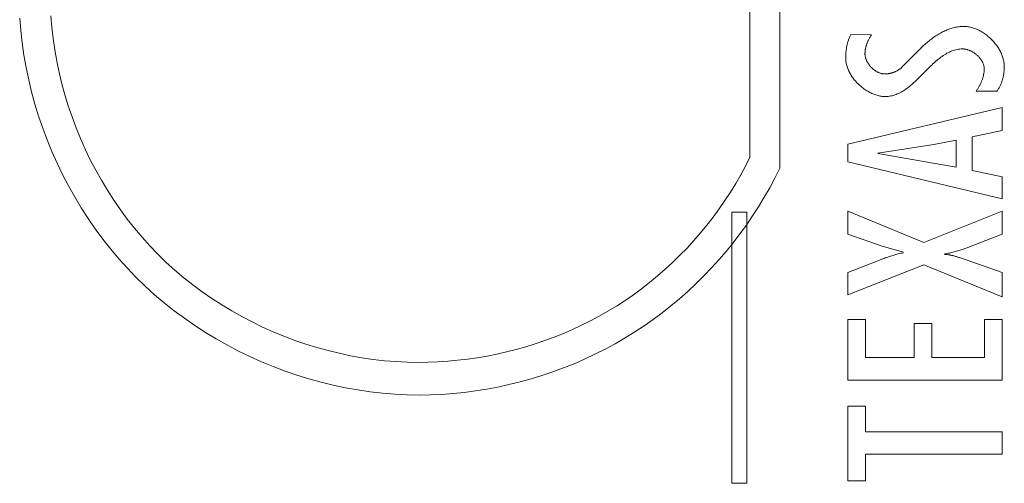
# Model space of a CAD drawing. Header units: millimetres. Extents: x 3925 to 5043, y -86 to 778.
# Tile 20 of 25: x 4511.38 to 4520.68, y 412.26 to 416.63. Entities that reach past the tile are written whole.
import ezdxf

# ---------------------------------------------------------------- set-up
doc = ezdxf.new("R2010")
doc.units = ezdxf.units.MM
doc.header["$LTSCALE"] = 46.255
doc.layers.add('H30K-TOP-COVDXF_CONTINUOUS_LINE', color=7, linetype='CONTINUOUS')

msp = doc.modelspace()

# ---------------------------------------------------------------- linework, layer by layer
at = {"layer": 'H30K-TOP-COVDXF_CONTINUOUS_LINE', "color": 7, "linetype": 'Continuous', "lineweight": 0}
for p, q in [((4518.5622, 415.2296), (4518.5622, 418.5292)), ((4518.2793, 418.43), (4518.2793, 415.3355)), ((4519.4276, 416.4903), (4519.2323, 416.4923)), ((4519.8726, 416.3411), (4519.712, 416.1795)), ((4520.4162, 415.9581), (4520.6117, 415.9581)), ((4520.6621, 415.8025), (4519.2032, 415.4577)), ((4520.6621, 415.5874), (4520.6621, 415.8025)), ((4520.3776, 415.5278), (4520.6621, 415.5874)), ((4520.0157, 415.4534), (4520.2267, 415.496)), ((4520.2267, 415.496), (4520.2267, 415.2406)), ((4520.3776, 415.2086), (4520.3776, 415.5278)), ((4519.2032, 415.4577), (4519.2032, 415.2895)), ((4519.4857, 415.3724), (4520.0157, 415.4534)), ((4520.2267, 415.2406), (4519.4857, 415.3682)), ((4519.2032, 415.2895), (4520.6621, 414.9404)), ((4520.6621, 415.1492), (4520.3776, 415.2086)), ((4520.6621, 414.9404), (4520.6621, 415.1492)), ((4518.1099, 414.8159), (4518.1099, 412.2559)), ((4518.2493, 414.8159), (4518.1099, 414.8159)), ((4518.2493, 412.2559), (4518.2493, 414.8159)), ((4519.2033, 414.8234), (4519.2033, 414.6064)), ((4519.9209, 414.5277), (4519.2033, 414.8234)), ((4520.6621, 414.8234), (4519.9209, 414.5277)), ((4520.6621, 414.6064), (4520.6621, 414.8234)), ((4519.2033, 414.6064), (4519.5282, 414.4937)), ((4520.3521, 414.4877), (4520.6621, 414.6064)), ((4519.5282, 414.4937), (4519.7294, 414.4363)), ((4520.2672, 414.3828), (4520.2555, 414.3868)), ((4520.6621, 414.2447), (4520.2672, 414.3828)), ((4519.4862, 414.3561), (4519.2033, 414.2447)), ((4519.2033, 414.0339), (4519.9209, 414.3191)), ((4519.51, 414.3652), (4519.4862, 414.3561)), ((4519.9209, 414.3191), (4520.6621, 414.0148)), ((4519.2033, 414.2447), (4519.2033, 414.0339)), ((4520.6621, 414.0148), (4520.6621, 414.2447)), ((4519.2033, 413.8015), (4519.2033, 413.229)), ((4519.3713, 413.8015), (4519.2033, 413.8015)), ((4519.3713, 413.4419), (4519.3713, 413.8015)), ((4519.8301, 413.7631), (4519.8301, 413.4419)), ((4519.9984, 413.7631), (4519.8301, 413.7631)), ((4519.9984, 413.4419), (4519.9984, 413.7631)), ((4520.4937, 413.8015), (4520.4937, 413.4419)), ((4520.6621, 413.8015), (4520.4937, 413.8015)), ((4520.6621, 413.229), (4520.6621, 413.8015)), ((4519.8301, 413.4419), (4519.3713, 413.4419)), ((4520.4937, 413.4419), (4519.9984, 413.4419)), ((4519.2033, 413.229), (4520.6621, 413.229)), ((4519.2033, 412.9838), (4519.2033, 412.2793)), ((4519.3713, 412.9838), (4519.2033, 412.9838)), ((4519.3713, 412.7433), (4519.3713, 412.9838)), ((4520.6621, 412.7433), (4519.3713, 412.7433)), ((4520.6621, 412.5305), (4520.6621, 412.7433)), ((4519.3713, 412.2793), (4519.3713, 412.5305)), ((4519.3713, 412.5305), (4520.6621, 412.5305)), ((4518.1099, 412.2559), (4518.2493, 412.2559)), ((4519.2033, 412.2793), (4519.3713, 412.2793))]:
    msp.add_line(p, q, dxfattribs=at)
for points in [[(4511.3845, 416.6468), (4511.394, 416.5303), (4511.4073, 416.4137), (4511.4243, 416.2973), (4511.445, 416.1812), (4511.4693, 416.0654), (4511.4972, 415.9502), (4511.5286, 415.8356), (4511.5636, 415.7219), (4511.602, 415.609), (4511.6439, 415.4972), (4511.6892, 415.3866), (4511.7379, 415.2773), (4511.7899, 415.1695), (4511.8451, 415.0632), (4511.9036, 414.9587), (4511.9654, 414.8559), (4512.0303, 414.7552), (4512.0983, 414.6565), (4512.1694, 414.5601), (4512.2436, 414.4661), (4512.3208, 414.3745), (4512.401, 414.2856), (4512.4841, 414.1994), (4512.57, 414.1163), (4512.6586, 414.036), (4512.7499, 413.9588), (4512.8436, 413.8845), (4512.9397, 413.8133), (4513.0381, 413.7451), (4513.1386, 413.6801), (4513.241, 413.6182), (4513.3453, 413.5595), (4513.4513, 413.5041), (4513.5589, 413.452), (4513.6679, 413.4032), (4513.7783, 413.3577), (4513.8898, 413.3156), (4514.0024, 413.277), (4514.1159, 413.2419), (4514.2302, 413.2103), (4514.3452, 413.1823), (4514.4607, 413.1579), (4514.5766, 413.1371), (4514.6928, 413.12), (4514.8092, 413.1067), (4514.9255, 413.0971), (4515.0417, 413.0913), (4515.1577, 413.0893)], [(4515.1485, 413.3973), (4515.0419, 413.3991), (4514.935, 413.4044), (4514.828, 413.4133), (4514.7211, 413.4256), (4514.6142, 413.4413), (4514.5076, 413.4604), (4514.4014, 413.4828), (4514.2957, 413.5086), (4514.1905, 413.5377), (4514.0861, 413.5699), (4513.9826, 413.6054), (4513.88, 413.6441), (4513.7785, 413.6859), (4513.6783, 413.7308), (4513.5794, 413.7787), (4513.4819, 413.8297), (4513.386, 413.8837), (4513.2918, 413.9405), (4513.1994, 414.0003), (4513.1089, 414.063), (4513.0205, 414.1285), (4512.9343, 414.1968), (4512.8504, 414.2679), (4512.7689, 414.3417), (4512.6899, 414.4181), (4512.6135, 414.4974), (4512.5398, 414.5791), (4512.4688, 414.6633), (4512.4005, 414.7498), (4512.3351, 414.8385), (4512.2726, 414.9292), (4512.2129, 415.0219), (4512.1561, 415.1163), (4512.1023, 415.2125), (4512.0514, 415.3102), (4512.0036, 415.4094), (4511.9589, 415.5099), (4511.9172, 415.6116), (4511.8787, 415.7144), (4511.8433, 415.8182), (4511.8112, 415.9228), (4511.7822, 416.0281), (4511.7566, 416.1341), (4511.7342, 416.2405), (4511.7152, 416.3473), (4511.6996, 416.4544), (4511.6874, 416.5616), (4511.6786, 416.6688)], [(4520.3002, 416.5689), (4520.2887, 416.5687), (4520.2772, 416.5682), (4520.2657, 416.5673), (4520.2543, 416.566), (4520.2428, 416.5644), (4520.2315, 416.5625), (4520.2201, 416.5603), (4520.2088, 416.5577), (4520.1975, 416.5548), (4520.1863, 416.5517), (4520.1751, 416.5482), (4520.164, 416.5445), (4520.1529, 416.5405), (4520.1419, 416.5362), (4520.131, 416.5317), (4520.1201, 416.5269), (4520.1093, 416.5219), (4520.0986, 416.5166), (4520.088, 416.5112), (4520.0774, 416.5054), (4520.0669, 416.4995), (4520.0565, 416.4934), (4520.0462, 416.4871), (4520.036, 416.4806), (4520.0259, 416.474), (4520.0159, 416.4671), (4520.006, 416.4601), (4519.9963, 416.453), (4519.9866, 416.4457), (4519.977, 416.4382), (4519.9676, 416.4306), (4519.9583, 416.423), (4519.9491, 416.4152), (4519.94, 416.4072), (4519.9311, 416.3992), (4519.9223, 416.3911), (4519.9137, 416.383), (4519.9052, 416.3747), (4519.8968, 416.3664), (4519.8886, 416.358), (4519.8805, 416.3496), (4519.8726, 416.3411)], [(4520.6814, 416.1923), (4520.6812, 416.2022), (4520.6806, 416.2122), (4520.6796, 416.2222), (4520.6782, 416.2322), (4520.6764, 416.2422), (4520.6742, 416.2522), (4520.6717, 416.2623), (4520.6688, 416.2722), (4520.6656, 416.2822), (4520.662, 416.2921), (4520.6581, 416.302), (4520.6539, 416.3119), (4520.6494, 416.3216), (4520.6445, 416.3313), (4520.6394, 416.341), (4520.634, 416.3505), (4520.6283, 416.36), (4520.6223, 416.3693), (4520.6161, 416.3786), (4520.6096, 416.3877), (4520.6029, 416.3967), (4520.5959, 416.4055), (4520.5887, 416.4143), (4520.5813, 416.4228), (4520.5737, 416.4313), (4520.5658, 416.4395), (4520.5578, 416.4476), (4520.5496, 416.4555), (4520.5413, 416.4632), (4520.5327, 416.4706), (4520.524, 416.4779), (4520.5152, 416.485), (4520.5062, 416.4918), (4520.4971, 416.4985), (4520.4878, 416.5048), (4520.4785, 416.5109), (4520.469, 416.5168), (4520.4594, 416.5224), (4520.4498, 416.5277), (4520.4401, 416.5328), (4520.4302, 416.5375), (4520.4204, 416.5419), (4520.4105, 416.5461), (4520.4005, 416.5499), (4520.3905, 416.5534), (4520.3805, 416.5566), (4520.3704, 416.5594), (4520.3604, 416.5619), (4520.3503, 416.564), (4520.3402, 416.5657), (4520.3302, 416.5671), (4520.3202, 416.5681), (4520.3102, 416.5687), (4520.3002, 416.5689)], [(4519.2323, 416.4923), (4519.2288, 416.4858), (4519.2255, 416.4791), (4519.2223, 416.4723), (4519.2193, 416.4655), (4519.2165, 416.4586), (4519.2137, 416.4517), (4519.2111, 416.4447), (4519.2087, 416.4376), (4519.2064, 416.4305), (4519.2042, 416.4233), (4519.2021, 416.416), (4519.2002, 416.4088), (4519.1984, 416.4014), (4519.1967, 416.3941), (4519.1951, 416.3867), (4519.1936, 416.3793), (4519.1923, 416.3718), (4519.1911, 416.3644), (4519.1899, 416.3569), (4519.1889, 416.3494), (4519.188, 416.3418), (4519.1872, 416.3343), (4519.1865, 416.3268), (4519.1858, 416.3192), (4519.1853, 416.3117), (4519.1849, 416.3042), (4519.1845, 416.2966), (4519.1842, 416.2891), (4519.184, 416.2816), (4519.1839, 416.2741), (4519.1839, 416.2667)], [(4519.3658, 416.3092), (4519.3659, 416.315), (4519.3661, 416.3208), (4519.3664, 416.3266), (4519.3669, 416.3324), (4519.3676, 416.3382), (4519.3683, 416.344), (4519.3692, 416.3498), (4519.3702, 416.3555), (4519.3714, 416.3613), (4519.3726, 416.367), (4519.374, 416.3727), (4519.3755, 416.3784), (4519.3771, 416.3841), (4519.3788, 416.3897), (4519.3806, 416.3954), (4519.3825, 416.401), (4519.3845, 416.4065), (4519.3866, 416.4121), (4519.3888, 416.4176), (4519.3911, 416.4231), (4519.3934, 416.4285), (4519.3959, 416.4339), (4519.3984, 416.4393), (4519.4011, 416.4446), (4519.4037, 416.4499), (4519.4065, 416.4551), (4519.4093, 416.4603), (4519.4122, 416.4654), (4519.4152, 416.4705), (4519.4182, 416.4755), (4519.4213, 416.4805), (4519.4244, 416.4854), (4519.4276, 416.4903)], [(4519.8916, 416.1001), (4519.9543, 416.1631), (4519.9648, 416.1735), (4519.9753, 416.1838), (4519.9858, 416.194), (4519.9964, 416.2041), (4520.007, 416.214), (4520.0176, 416.2238), (4520.0283, 416.2334), (4520.0391, 416.2428), (4520.0499, 416.252), (4520.0608, 416.2609), (4520.0717, 416.2695), (4520.0828, 416.2779), (4520.0939, 416.286), (4520.1052, 416.2937), (4520.1165, 416.3011), (4520.1279, 416.3081), (4520.1395, 416.3147), (4520.1511, 416.3209), (4520.1629, 416.3267), (4520.1748, 416.332), (4520.1869, 416.3368), (4520.199, 416.3412), (4520.2114, 416.345), (4520.2238, 416.3483), (4520.2365, 416.3511), (4520.2493, 416.3533), (4520.2622, 416.3549), (4520.2754, 416.3558), (4520.2887, 416.3561)], [(4520.2887, 416.3561), (4520.2937, 416.356), (4520.2988, 416.3558), (4520.3039, 416.3553), (4520.309, 416.3547), (4520.3142, 416.3539), (4520.3194, 416.3529), (4520.3245, 416.3517), (4520.3297, 416.3504), (4520.3349, 416.3489), (4520.34, 416.3473), (4520.3452, 416.3455), (4520.3503, 416.3436), (4520.3555, 416.3415), (4520.3606, 416.3392), (4520.3657, 416.3369), (4520.3707, 416.3344), (4520.3757, 416.3317), (4520.3807, 416.329), (4520.3856, 416.3261), (4520.3904, 416.3231), (4520.3953, 416.3199), (4520.4, 416.3167), (4520.4047, 416.3133), (4520.4093, 416.3099), (4520.4138, 416.3063), (4520.4183, 416.3026), (4520.4227, 416.2989), (4520.4269, 416.295), (4520.4311, 416.2911), (4520.4352, 416.2871), (4520.4392, 416.2829), (4520.4431, 416.2787), (4520.4469, 416.2745), (4520.4505, 416.2701), (4520.454, 416.2657), (4520.4575, 416.2613), (4520.4607, 416.2567), (4520.4639, 416.2521), (4520.4669, 416.2475), (4520.4697, 416.2428), (4520.4724, 416.238), (4520.4749, 416.2333), (4520.4773, 416.2284), (4520.4796, 416.2236), (4520.4816, 416.2187), (4520.4835, 416.2137), (4520.4852, 416.2088), (4520.4867, 416.2038), (4520.488, 416.1988), (4520.4892, 416.1938), (4520.4901, 416.1888), (4520.4909, 416.1838), (4520.4914, 416.1787), (4520.4917, 416.1737), (4520.4918, 416.1687)], [(4519.1839, 416.2667), (4519.1841, 416.2571), (4519.1847, 416.2474), (4519.1857, 416.2378), (4519.1871, 416.2281), (4519.1889, 416.2185), (4519.191, 416.2088), (4519.1935, 416.1992), (4519.1964, 416.1896), (4519.1995, 416.18), (4519.2031, 416.1705), (4519.2069, 416.161), (4519.2111, 416.1516), (4519.2156, 416.1423), (4519.2204, 416.133), (4519.2254, 416.1237), (4519.2308, 416.1146), (4519.2364, 416.1056), (4519.2423, 416.0966), (4519.2484, 416.0878), (4519.2548, 416.0791), (4519.2615, 416.0705), (4519.2683, 416.0621), (4519.2754, 416.0538), (4519.2827, 416.0456), (4519.2902, 416.0376), (4519.2979, 416.0297), (4519.3058, 416.0221), (4519.3138, 416.0146), (4519.3221, 416.0073), (4519.3304, 416.0001), (4519.339, 415.9932), (4519.3477, 415.9865), (4519.3565, 415.98), (4519.3654, 415.9737), (4519.3745, 415.9677), (4519.3836, 415.9619), (4519.3929, 415.9563), (4519.4023, 415.951), (4519.4117, 415.946), (4519.4212, 415.9412), (4519.4308, 415.9367), (4519.4404, 415.9325), (4519.4501, 415.9286), (4519.4598, 415.925), (4519.4696, 415.9217), (4519.4794, 415.9187), (4519.4891, 415.916), (4519.4989, 415.9137), (4519.5087, 415.9117), (4519.5185, 415.91), (4519.5282, 415.9087), (4519.5379, 415.9078), (4519.5476, 415.9072), (4519.5572, 415.907)], [(4519.5533, 416.1199), (4519.5484, 416.12), (4519.5434, 416.1203), (4519.5385, 416.1209), (4519.5335, 416.1215), (4519.5285, 416.1224), (4519.5235, 416.1235), (4519.5185, 416.1248), (4519.5136, 416.1262), (4519.5086, 416.1278), (4519.5037, 416.1296), (4519.4987, 416.1315), (4519.4938, 416.1336), (4519.489, 416.1358), (4519.4842, 416.1382), (4519.4794, 416.1408), (4519.4746, 416.1435), (4519.4699, 416.1463), (4519.4652, 416.1493), (4519.4606, 416.1524), (4519.4561, 416.1556), (4519.4516, 416.1589), (4519.4472, 416.1624), (4519.4428, 416.166), (4519.4386, 416.1696), (4519.4344, 416.1734), (4519.4303, 416.1773), (4519.4263, 416.1813), (4519.4223, 416.1854), (4519.4185, 416.1895), (4519.4148, 416.1937), (4519.4111, 416.1981), (4519.4076, 416.2025), (4519.4042, 416.2069), (4519.4009, 416.2114), (4519.3977, 416.216), (4519.3947, 416.2207), (4519.3918, 416.2254), (4519.389, 416.2301), (4519.3863, 416.2349), (4519.3838, 416.2398), (4519.3814, 416.2446), (4519.3792, 416.2495), (4519.3772, 416.2545), (4519.3753, 416.2594), (4519.3735, 416.2644), (4519.3719, 416.2694), (4519.3705, 416.2744), (4519.3693, 416.2794), (4519.3682, 416.2844), (4519.3674, 416.2894), (4519.3667, 416.2943), (4519.3662, 416.2993), (4519.3659, 416.3043), (4519.3658, 416.3092)], [(4519.712, 416.1795), (4519.708, 416.1762), (4519.704, 416.173), (4519.6999, 416.1699), (4519.6957, 416.1668), (4519.6914, 416.1638), (4519.687, 416.161), (4519.6826, 416.1581), (4519.6781, 416.1554), (4519.6736, 416.1528), (4519.6689, 416.1503), (4519.6643, 416.1478), (4519.6595, 416.1454), (4519.6548, 416.1432), (4519.6499, 416.141), (4519.6451, 416.1389), (4519.6402, 416.137), (4519.6352, 416.1351), (4519.6302, 416.1333), (4519.6252, 416.1316), (4519.6202, 416.1301), (4519.6151, 416.1286), (4519.61, 416.1273), (4519.6049, 416.126), (4519.5998, 416.1249), (4519.5946, 416.1239), (4519.5895, 416.123), (4519.5843, 416.1222), (4519.5791, 416.1215), (4519.574, 416.1209), (4519.5688, 416.1205), (4519.5636, 416.1202), (4519.5585, 416.12), (4519.5533, 416.1199)], [(4520.4918, 416.1687), (4520.4918, 416.1621), (4520.4915, 416.1555), (4520.4911, 416.149), (4520.4905, 416.1424), (4520.4897, 416.1359), (4520.4888, 416.1293), (4520.4877, 416.1228), (4520.4865, 416.1163), (4520.4852, 416.1098), (4520.4837, 416.1033), (4520.482, 416.0969), (4520.4803, 416.0904), (4520.4784, 416.084), (4520.4763, 416.0777), (4520.4742, 416.0713), (4520.4719, 416.065), (4520.4696, 416.0587), (4520.4671, 416.0524), (4520.4645, 416.0462), (4520.4618, 416.04), (4520.4591, 416.0338), (4520.4562, 416.0277), (4520.4533, 416.0217), (4520.4502, 416.0156), (4520.4471, 416.0096), (4520.4439, 416.0037), (4520.4407, 415.9978), (4520.4373, 415.992), (4520.434, 415.9862), (4520.4305, 415.9805), (4520.427, 415.9748), (4520.4235, 415.9692), (4520.4199, 415.9636), (4520.4162, 415.9581)], [(4520.6117, 415.9581), (4520.616, 415.9641), (4520.6202, 415.9703), (4520.6242, 415.9765), (4520.6281, 415.9829), (4520.6318, 415.9893), (4520.6354, 415.9959), (4520.6388, 416.0025), (4520.6421, 416.0092), (4520.6453, 416.0161), (4520.6483, 416.0229), (4520.6512, 416.0299), (4520.654, 416.0369), (4520.6566, 416.044), (4520.6591, 416.0512), (4520.6614, 416.0584), (4520.6636, 416.0656), (4520.6657, 416.0729), (4520.6676, 416.0803), (4520.6694, 416.0877), (4520.6711, 416.0951), (4520.6727, 416.1025), (4520.6741, 416.11), (4520.6754, 416.1174), (4520.6765, 416.1249), (4520.6776, 416.1324), (4520.6785, 416.14), (4520.6793, 416.1475), (4520.6799, 416.155), (4520.6805, 416.1625), (4520.6809, 416.17), (4520.6812, 416.1774), (4520.6814, 416.1849), (4520.6814, 416.1923)], [(4519.5572, 415.907), (4519.5706, 415.9074), (4519.5837, 415.9083), (4519.5967, 415.9099), (4519.6095, 415.9121), (4519.6221, 415.9148), (4519.6346, 415.9181), (4519.6469, 415.922), (4519.6591, 415.9263), (4519.6711, 415.9312), (4519.683, 415.9365), (4519.6948, 415.9423), (4519.7065, 415.9485), (4519.718, 415.9551), (4519.7294, 415.9621), (4519.7408, 415.9695), (4519.752, 415.9772), (4519.7631, 415.9853), (4519.7742, 415.9936), (4519.7851, 416.0023), (4519.796, 416.0112), (4519.8069, 416.0204), (4519.8176, 416.0298), (4519.8283, 416.0394), (4519.839, 416.0491), (4519.8496, 416.0591), (4519.8601, 416.0692), (4519.8707, 416.0794), (4519.8812, 416.0897), (4519.8916, 416.1001)], [(4518.2793, 415.3355), (4518.237, 415.251), (4518.1922, 415.1676), (4518.1449, 415.0854), (4518.0953, 415.0044), (4518.0433, 414.9246), (4517.9891, 414.8462), (4517.9326, 414.7693), (4517.8739, 414.6938), (4517.8131, 414.6199), (4517.7502, 414.5476), (4517.6854, 414.4771), (4517.6185, 414.4083), (4517.5498, 414.3413), (4517.4792, 414.2762), (4517.4068, 414.2131), (4517.3326, 414.1521), (4517.2568, 414.0931), (4517.1793, 414.0364), (4517.1002, 413.9818), (4517.0196, 413.9296), (4516.9391, 413.8807), (4516.8572, 413.8341), (4516.774, 413.7898), (4516.6896, 413.7478), (4516.6042, 413.7081), (4516.5177, 413.6708), (4516.4302, 413.6358), (4516.3419, 413.6032), (4516.2527, 413.573), (4516.1628, 413.5451), (4516.0723, 413.5196), (4515.9812, 413.4965), (4515.8896, 413.4758), (4515.7976, 413.4574), (4515.7053, 413.4415), (4515.6127, 413.4281), (4515.5199, 413.417), (4515.427, 413.4084), (4515.3341, 413.4023), (4515.2413, 413.3986), (4515.1485, 413.3973)], [(4515.1577, 413.0893), (4515.2638, 413.0909), (4515.37, 413.0955), (4515.4763, 413.1033), (4515.5825, 413.114), (4515.6885, 413.1278), (4515.7942, 413.1447), (4515.8996, 413.1645), (4516.0046, 413.1872), (4516.109, 413.213), (4516.2127, 413.2416), (4516.3157, 413.2732), (4516.4178, 413.3076), (4516.519, 413.3449), (4516.6191, 413.3851), (4516.7181, 413.428), (4516.8158, 413.4738), (4516.9122, 413.5223), (4517.0071, 413.5736), (4517.1005, 413.6277), (4517.1923, 413.6845), (4517.28, 413.7423), (4517.366, 413.8027), (4517.4502, 413.8655), (4517.5327, 413.9306), (4517.6132, 413.9979), (4517.6919, 414.0675), (4517.7686, 414.1392), (4517.8433, 414.2129), (4517.9158, 414.2886), (4517.9863, 414.3661), (4518.0546, 414.4455), (4518.1206, 414.5266), (4518.1844, 414.6094), (4518.2458, 414.6938), (4518.3048, 414.7798), (4518.3614, 414.8671), (4518.4155, 414.9559), (4518.467, 415.0459), (4518.5159, 415.1372), (4518.5622, 415.2296)], [(4520.1165, 414.4214), (4520.128, 414.423), (4520.1395, 414.4248), (4520.151, 414.4268), (4520.1624, 414.429), (4520.1738, 414.4314), (4520.1852, 414.434), (4520.1965, 414.4368), (4520.2078, 414.4397), (4520.219, 414.4427), (4520.2303, 414.4459), (4520.2415, 414.4493), (4520.2526, 414.4527), (4520.2638, 414.4563), (4520.2749, 414.46), (4520.286, 414.4637), (4520.297, 414.4676), (4520.3081, 414.4715), (4520.3191, 414.4755), (4520.3301, 414.4795), (4520.3521, 414.4877)], [(4519.7294, 414.432), (4519.7169, 414.4296), (4519.7045, 414.4269), (4519.6921, 414.4241), (4519.6797, 414.4211), (4519.6674, 414.4179), (4519.6551, 414.4145), (4519.6428, 414.411), (4519.6306, 414.4074), (4519.6184, 414.4036), (4519.6063, 414.3997), (4519.5941, 414.3957), (4519.582, 414.3916), (4519.57, 414.3874), (4519.5579, 414.3831), (4519.5459, 414.3787), (4519.5339, 414.3743), (4519.51, 414.3652)], [(4520.2555, 414.3868), (4520.2496, 414.3888), (4520.2437, 414.3908), (4520.2377, 414.3927), (4520.2318, 414.3946), (4520.2258, 414.3964), (4520.2199, 414.3982), (4520.2139, 414.4), (4520.2079, 414.4017), (4520.2019, 414.4033), (4520.1959, 414.4048), (4520.1898, 414.4063), (4520.1838, 414.4078), (4520.1777, 414.4091), (4520.1716, 414.4103), (4520.1656, 414.4115), (4520.1595, 414.4126), (4520.1534, 414.4136), (4520.1472, 414.4144), (4520.1411, 414.4152), (4520.135, 414.4158), (4520.1288, 414.4164), (4520.1227, 414.4168), (4520.1165, 414.4171)]]:
    msp.add_lwpolyline(points, dxfattribs=at)

doc.saveas('drawing.dxf')
